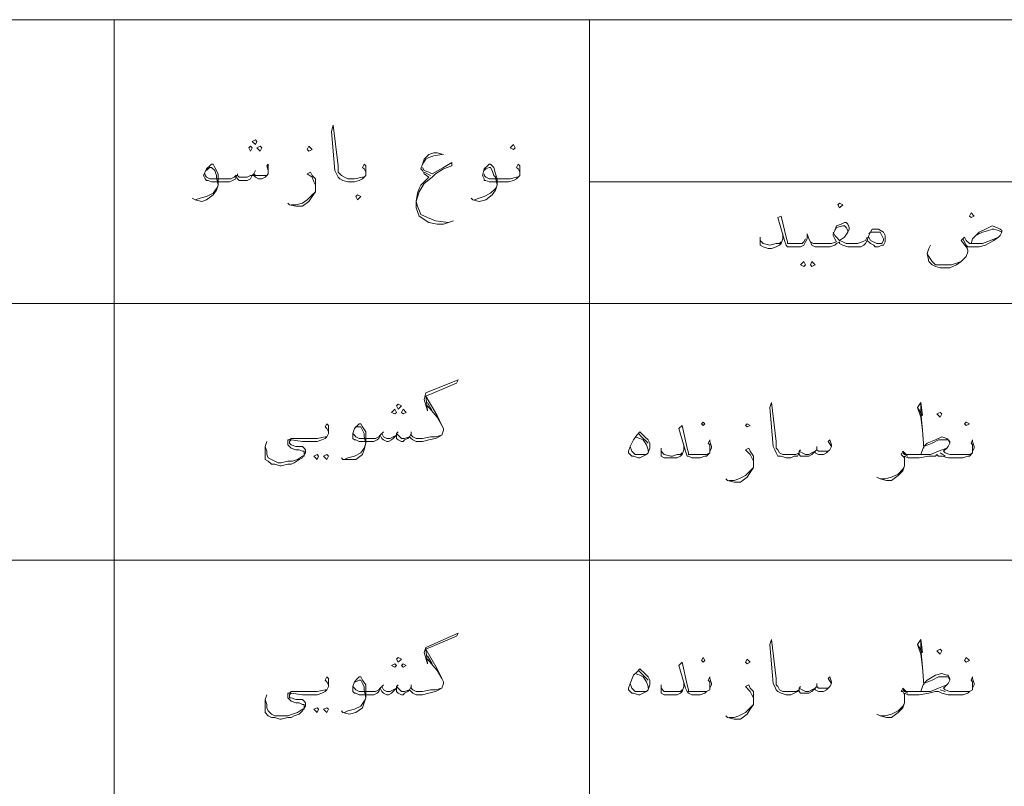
# Model space of a CAD drawing. Header units: metres. Extents: x 5.7 to 89.8, y 4 to 63.5.
# Tile 14 of 59: x 26.9 to 32.7, y 28.5 to 33. Entities that reach past the tile are written whole.
import ezdxf

# ---------------------------------------------------------------- set-up
doc = ezdxf.new("R2010")
doc.units = ezdxf.units.M
doc.header["$MEASUREMENT"] = 0
doc.layers.add('PDF8_textt', color=7, linetype='Continuous')

msp = doc.modelspace()

# ---------------------------------------------------------------- linework, layer by layer
at = {"layer": 'PDF8_textt', "lineweight": 20}
for points in [[(11.5414, 14.6266), (45.3951, 14.6266), (45.3951, 33.0414), (11.5414, 33.0414)], [(28.2708, 32.2998), (28.2804, 32.3191), (28.2708, 32.3287), (28.2515, 32.3191)], [(28.2419, 32.2613), (28.2515, 32.2806), (28.2419, 32.2902), (28.2323, 32.2806)], [(28.2997, 32.2613), (28.3093, 32.2806), (28.2997, 32.2902), (28.2804, 32.2806)], [(28.5886, 32.2613), (28.6079, 32.2709), (28.5886, 32.2902), (28.579, 32.2709)], [(29.8021, 32.2709), (29.8118, 32.2806), (29.8021, 32.2998), (29.7829, 32.2806)], [(28.8775, 31.9724), (28.8968, 31.9916), (28.8775, 32.0013), (28.8679, 31.9916)], [(31.738, 31.9242), (31.7573, 31.9435), (31.738, 31.9531), (31.7284, 31.9435)], [(32.5181, 31.8664), (32.5374, 31.8761), (32.5181, 31.8953), (32.5085, 31.8761)], [(31.9017, 31.7316), (31.9114, 31.7605), (31.921, 31.7797), (31.9306, 31.799), (31.9403, 31.799), (31.9499, 31.799), (31.9692, 31.799), (31.9981, 31.7797), (32.0077, 31.7605), (32.0077, 31.7412), (32.0077, 31.7316), (32.0077, 31.722), (31.9981, 31.7027), (31.9884, 31.7027), (31.9692, 31.6931), (31.9499, 31.6931), (31.9403, 31.7027), (31.921, 31.7123)], [(31.5261, 31.6064), (31.5358, 31.5871), (31.5261, 31.5775), (31.5069, 31.5871)], [(31.5743, 31.6064), (31.5935, 31.5871), (31.5743, 31.5775), (31.5647, 31.5871)], [(29.1183, 30.7299), (29.1376, 30.7492), (29.1183, 30.7588), (29.1087, 30.7492)], [(29.0991, 30.7011), (29.1087, 30.7107), (29.0991, 30.7299), (29.0798, 30.7107)], [(29.1472, 30.7011), (29.1665, 30.7107), (29.1472, 30.7299), (29.1376, 30.7107)], [(32.3351, 30.6818), (32.3448, 30.7011), (32.3351, 30.7107), (32.3159, 30.7011)], [(30.929, 30.6336), (30.9386, 30.6433), (30.929, 30.6529), (30.9194, 30.6433)], [(31.189, 30.624), (31.2083, 30.6336), (31.189, 30.6433), (31.1794, 30.6336)], [(32.4892, 30.6336), (32.5085, 30.6433), (32.4892, 30.6529), (32.4796, 30.6433)], [(30.5534, 30.5951), (30.5823, 30.5662), (30.6015, 30.547), (30.6112, 30.5277), (30.6112, 30.5084), (30.6112, 30.4988), (30.6015, 30.4699), (30.5919, 30.4603), (30.5726, 30.4506), (30.5534, 30.441), (30.5437, 30.441), (30.5149, 30.4506), (30.5052, 30.4506), (30.4956, 30.4603), (30.486, 30.4699), (30.486, 30.4795), (30.4956, 30.5084), (30.5149, 30.547), (30.5341, 30.5758)], [(28.6368, 30.4603), (28.6464, 30.4506), (28.6368, 30.4314), (28.6175, 30.4506)], [(28.6946, 30.4603), (28.7042, 30.4506), (28.6946, 30.4314), (28.6753, 30.4506)], [(32.3351, 29.2756), (32.3448, 29.2949), (32.3351, 29.3045), (32.3159, 29.2949)], [(29.0991, 29.1986), (29.1087, 29.2082), (29.0991, 29.2179), (29.0798, 29.2082)], [(29.1183, 29.2275), (29.1376, 29.2467), (29.1183, 29.2564), (29.1087, 29.2467)], [(29.1472, 29.1986), (29.1665, 29.2082), (29.1472, 29.2179), (29.1376, 29.2082)], [(30.929, 29.2275), (30.9386, 29.2371), (30.929, 29.2564), (30.9194, 29.2371)], [(31.189, 29.2179), (31.2083, 29.2275), (31.189, 29.2467), (31.1794, 29.2275)], [(32.4892, 29.2275), (32.5085, 29.2371), (32.4892, 29.2564), (32.4796, 29.2371)], [(30.5534, 29.189), (30.5823, 29.1601), (30.6015, 29.1408), (30.6112, 29.1215), (30.6112, 29.1023), (30.6112, 29.0926), (30.6015, 29.0638), (30.5919, 29.0541), (30.5726, 29.0445), (30.5534, 29.0349), (30.5437, 29.0349), (30.5149, 29.0445), (30.5052, 29.0445), (30.4956, 29.0541), (30.486, 29.0638), (30.486, 29.0734), (30.4956, 29.1023), (30.5149, 29.1504), (30.5341, 29.1697)], [(28.6368, 28.9578), (28.6464, 28.9482), (28.6368, 28.9289), (28.6175, 28.9482)], [(28.6946, 28.9578), (28.7042, 28.9482), (28.6946, 28.9289), (28.6753, 28.9482)]]:
    msp.add_lwpolyline(points, close=True, dxfattribs=at)
for points in [[(27.4329, 14.6266), (27.4329, 33.0414), (27.4329, 14.6266)], [(30.2548, 33.0414), (30.2548, 14.6266)], [(28.9257, 32.1168), (28.9257, 32.1361), (28.9161, 32.1554), (28.9064, 32.165), (28.9161, 32.1843), (28.9257, 32.1746), (28.9257, 32.1457), (28.9257, 32.1361), (28.9257, 32.1168), (28.9161, 32.1072), (28.9064, 32.0976), (28.8872, 32.0879), (28.8583, 32.0783), (28.8198, 32.0783), (28.7909, 32.0879), (28.7716, 32.0976), (28.762, 32.1072), (28.7523, 32.1265), (28.7427, 32.1457), (28.7234, 32.3769), (28.7331, 32.4154), (28.762, 32.1746), (28.762, 32.1361), (28.7716, 32.1265), (28.7812, 32.1168), (28.8005, 32.1072), (28.8198, 32.0976), (28.8583, 32.0976), (28.9064, 32.1072), (28.9161, 32.1072)], [(29.388, 32.242), (29.3495, 32.2517), (29.3302, 32.2517), (29.3013, 32.242), (29.2724, 32.2132), (29.2628, 32.1843), (29.2532, 32.1554), (29.2628, 32.1457), (29.2724, 32.1265), (29.3013, 32.1072), (29.2532, 32.0591), (29.2435, 32.0398), (29.2339, 32.0109), (29.2243, 31.9627), (29.2243, 31.9242), (29.2435, 31.8761), (29.3013, 31.8375), (29.3495, 31.8279), (29.388, 31.8279), (29.4458, 31.8472)], [(29.2628, 32.1843), (29.2821, 32.2132), (29.3013, 32.2228), (29.3302, 32.2324), (29.3784, 32.242)], [(28.3478, 32.1457), (28.3382, 32.1746), (28.3478, 32.1843), (28.3478, 32.1554), (28.3478, 32.1457), (28.3478, 32.1265), (28.3382, 32.1168), (28.3286, 32.1072), (28.3093, 32.0976), (28.29, 32.0976), (28.2708, 32.1072), (28.2612, 32.1168), (28.2515, 32.1168), (28.2419, 32.0976), (28.2226, 32.0879), (28.2034, 32.0879), (28.1937, 32.0879), (28.1745, 32.0879), (28.1648, 32.0976), (28.1552, 32.1168), (28.1552, 32.0976), (28.1359, 32.0879), (28.1167, 32.0783), (28.0878, 32.0783), (28.0107, 32.0783), (27.9915, 32.0879), (27.9818, 32.0879), (27.9722, 32.0976), (27.9626, 32.1168), (27.9818, 32.1554), (28.0011, 32.1746), (28.0107, 32.1843), (28.0204, 32.1843), (28.03, 32.165), (28.0493, 32.1265), (28.0493, 32.0976), (28.0493, 32.0591), (28.0396, 32.0302), (28.0204, 32.0013), (27.9818, 31.9724), (27.953, 31.9627), (27.9144, 31.9724), (27.8952, 31.982)], [(27.9818, 32.1457), (27.9915, 32.1554), (28.0011, 32.165), (28.0107, 32.165), (28.03, 32.1457), (28.0396, 32.1168), (28.0396, 32.1072), (28.0493, 32.0591), (28.0396, 32.0398), (28.0204, 32.0109), (27.9818, 31.9916), (27.9433, 31.982), (27.9144, 31.9724)], [(28.2708, 32.1457), (28.2612, 32.1265)], [(29.4169, 31.8375), (29.3398, 31.8472), (29.2917, 31.8664), (29.2532, 31.8857), (29.2339, 31.9338), (29.2243, 31.9627), (29.2435, 32.0205), (29.2724, 32.0687), (29.3206, 32.1072), (29.3398, 32.1265), (29.388, 32.1554), (29.4362, 32.1746), (29.4362, 32.1939), (29.388, 32.165), (29.3206, 32.1265), (29.3013, 32.1361), (29.2724, 32.1457), (29.2628, 32.165)], [(29.8407, 32.1168), (29.8407, 32.1361), (29.831, 32.1554), (29.8214, 32.165), (29.831, 32.1843), (29.8407, 32.1746), (29.8407, 32.1457), (29.8407, 32.1361), (29.8407, 32.1168), (29.831, 32.1072), (29.8214, 32.0976), (29.8021, 32.0879), (29.7732, 32.0783), (29.7347, 32.0783), (29.6577, 32.0783), (29.6384, 32.0879), (29.6288, 32.0879), (29.6288, 32.0976), (29.6192, 32.1168), (29.6288, 32.1554), (29.648, 32.1746), (29.6577, 32.1843), (29.6673, 32.1843), (29.6866, 32.165), (29.6962, 32.1265), (29.7058, 32.0976), (29.7058, 32.0591), (29.6962, 32.0302), (29.6769, 32.0013), (29.6384, 31.9724), (29.5999, 31.9627), (29.5614, 31.9724), (29.5517, 31.982)], [(29.6288, 32.1457), (29.6384, 32.1554), (29.6577, 32.165), (29.6673, 32.165), (29.6769, 32.1457), (29.6866, 32.1168), (29.6962, 32.1072), (29.7058, 32.0591), (29.6962, 32.0398), (29.6673, 32.0109), (29.6288, 31.9916), (29.5999, 31.982), (29.571, 31.9724)], [(27.9722, 32.1265), (27.9722, 32.1168), (27.9818, 32.1072), (28.0011, 32.0976), (28.0878, 32.0976), (28.1263, 32.0976), (28.1456, 32.1072), (28.1552, 32.1168), (28.1648, 32.1168), (28.1745, 32.1072), (28.1937, 32.1072), (28.2226, 32.1072), (28.2419, 32.1168), (28.2515, 32.1168), (28.2612, 32.1265), (28.2708, 32.1168), (28.29, 32.1168), (28.3189, 32.1168), (28.3382, 32.1168), (28.3478, 32.1265)], [(28.1648, 32.1265), (28.1648, 32.1168)], [(28.6271, 32.0591), (28.6175, 32.0783), (28.6079, 32.1072), (28.579, 32.1265), (28.5982, 32.1361), (28.6079, 32.1168), (28.6271, 32.0976), (28.6271, 32.0687), (28.6271, 32.0494), (28.6271, 32.0205), (28.6079, 31.9916), (28.5886, 31.9627), (28.5501, 31.9338), (28.5116, 31.9338), (28.473, 31.9435), (28.4634, 31.9531)], [(29.311, 32.1168), (29.2724, 32.1361)], [(29.6288, 32.1265), (29.6288, 32.1168), (29.6384, 32.1072), (29.6577, 32.0976), (29.7347, 32.0976), (29.7829, 32.0976), (29.8214, 32.1072), (29.831, 32.1072)], [(30.2548, 32.0783), (36.2165, 32.0783)], [(28.4827, 31.9435), (28.5116, 31.9435), (28.5501, 31.9531), (28.579, 31.9724), (28.6079, 32.0013), (28.6271, 32.0205)], [(31.9017, 31.7316), (31.8921, 31.7123), (31.8825, 31.7027), (31.8632, 31.6931), (31.844, 31.6931), (31.8247, 31.6931), (31.8151, 31.6931), (31.7862, 31.6931), (31.7573, 31.7027), (31.738, 31.7123), (31.738, 31.722), (31.7188, 31.7123), (31.7091, 31.7027), (31.6802, 31.6931), (31.6513, 31.6931), (31.6417, 31.6931), (31.6128, 31.6931), (31.5935, 31.6931), (31.5743, 31.7027), (31.5647, 31.722), (31.555, 31.7412), (31.5454, 31.7701), (31.5454, 31.7412), (31.5358, 31.722), (31.5261, 31.7027), (31.5069, 31.6931), (31.4876, 31.6931), (31.4587, 31.6931), (31.4491, 31.6931), (31.4298, 31.6931), (31.4202, 31.7027), (31.4106, 31.7316), (31.372, 31.8664), (31.3913, 31.8761), (31.4202, 31.7509), (31.4298, 31.722), (31.4298, 31.7123), (31.4491, 31.7123), (31.4587, 31.7123), (31.4876, 31.7123), (31.5165, 31.7123), (31.5261, 31.722), (31.5358, 31.7412)], [(31.555, 31.7412), (31.5647, 31.722), (31.5839, 31.7123), (31.6128, 31.7123), (31.6417, 31.7123), (31.6513, 31.7123), (31.6899, 31.7123), (31.7188, 31.722), (31.7091, 31.7412), (31.6995, 31.7605), (31.6995, 31.7701), (31.7091, 31.7894), (31.7188, 31.8183), (31.7476, 31.8279), (31.7669, 31.8375), (31.7765, 31.8375), (31.7862, 31.8279), (31.7958, 31.8086), (31.7958, 31.799), (31.7862, 31.7797), (31.7669, 31.7509), (31.738, 31.7316), (31.7573, 31.722), (31.7765, 31.7123), (31.8151, 31.7123), (31.8247, 31.7123), (31.844, 31.7123), (31.8729, 31.722), (31.8921, 31.7316), (31.9017, 31.7509)], [(31.7862, 31.7797), (31.7862, 31.7894), (31.7765, 31.8086), (31.7669, 31.8183), (31.7573, 31.8183), (31.7188, 31.8086), (31.7091, 31.7894)], [(32.5181, 31.7123), (32.5278, 31.7412), (32.547, 31.7605), (32.5663, 31.7797), (32.6048, 31.799), (32.6433, 31.8183), (32.6722, 31.8086), (32.6915, 31.799), (32.7011, 31.7894), (32.7011, 31.7797), (32.6915, 31.7605), (32.6819, 31.7509), (32.653, 31.7316), (32.6048, 31.7027), (32.5663, 31.6931), (32.5181, 31.6931), (32.5085, 31.6931), (32.4989, 31.6931), (32.4892, 31.7027), (32.47, 31.7412)], [(32.547, 31.7605), (32.5856, 31.7797), (32.6241, 31.7894), (32.6433, 31.799), (32.653, 31.799), (32.6819, 31.7894), (32.7011, 31.7797)], [(31.4009, 31.7701), (31.4009, 31.7412), (31.3913, 31.7123), (31.3817, 31.7027), (31.3624, 31.6931), (31.3335, 31.6834), (31.3142, 31.6834), (31.2853, 31.6931), (31.2661, 31.7027), (31.2661, 31.722), (31.2661, 31.7316), (31.2661, 31.7509)], [(31.2661, 31.7316), (31.2853, 31.7123), (31.3239, 31.7027), (31.3624, 31.7123), (31.3817, 31.7123), (31.3913, 31.722)], [(31.6995, 31.7797), (31.7091, 31.7605), (31.7188, 31.7509), (31.738, 31.7316)], [(31.9114, 31.7701), (31.921, 31.7797), (31.9403, 31.7797), (31.9499, 31.7797), (31.9692, 31.7797), (31.9788, 31.7797), (31.9884, 31.7605), (31.9981, 31.7412), (31.9981, 31.7316), (31.9884, 31.7123), (31.9788, 31.7123), (31.9595, 31.7123), (31.921, 31.7316), (31.9114, 31.7509)], [(32.4989, 31.6738), (32.4892, 31.6931), (32.4604, 31.7316), (32.4796, 31.7509), (32.4892, 31.7316), (32.5085, 31.7123), (32.5181, 31.7123), (32.5374, 31.7123), (32.5856, 31.7123), (32.6337, 31.7316), (32.6819, 31.7509)], [(32.4892, 31.7027), (32.4989, 31.6738), (32.4989, 31.6642), (32.4892, 31.6353), (32.4604, 31.6064), (32.4315, 31.5871), (32.3929, 31.5679), (32.3544, 31.5679), (32.3351, 31.5679), (32.3063, 31.5775), (32.287, 31.5871), (32.2677, 31.6064), (32.2581, 31.6545), (32.2677, 31.6834), (32.2774, 31.7027)], [(32.2581, 31.6545), (32.2677, 31.6353), (32.287, 31.6064), (32.3063, 31.5871), (32.3351, 31.5871), (32.3544, 31.5871), (32.4026, 31.5871), (32.4315, 31.5968), (32.4604, 31.6064), (32.4892, 31.6353)], [(45.3951, 31.356), (11.5414, 31.356)], [(28.7812, 30.441), (28.7909, 30.4314), (28.8294, 30.4314), (28.8679, 30.4314), (28.9064, 30.4603), (28.9161, 30.4892), (28.9257, 30.5277), (28.9257, 30.5566), (28.9257, 30.5951), (28.9064, 30.624), (28.8968, 30.6433), (28.8872, 30.6433), (28.8775, 30.6336), (28.8583, 30.6144), (28.8487, 30.5855), (28.8487, 30.5758), (28.8487, 30.5566), (28.8583, 30.547), (28.8679, 30.547), (28.8872, 30.5373), (28.9642, 30.5373), (28.9739, 30.5373), (28.9931, 30.547), (29.0028, 30.5566), (29.0124, 30.5758), (29.022, 30.5566), (29.0316, 30.547), (29.0509, 30.5373), (29.0605, 30.5373), (29.0798, 30.547), (29.0894, 30.5566), (29.1087, 30.5758), (29.1087, 30.5566), (29.1183, 30.547), (29.1376, 30.5373), (29.1472, 30.5373), (29.1569, 30.547), (29.1761, 30.5566), (29.1857, 30.5662), (29.1954, 30.5566), (29.205, 30.547), (29.2243, 30.5373), (29.2435, 30.5373), (29.2628, 30.5373), (29.3013, 30.547), (29.3398, 30.5566), (29.3591, 30.5662), (29.3784, 30.5758), (29.388, 30.6047), (29.388, 30.6144), (29.3784, 30.6336), (29.3495, 30.6914), (29.2821, 30.807), (29.4651, 30.884), (29.4747, 30.9033), (29.2821, 30.8263), (29.2724, 30.7877), (29.2917, 30.7203), (29.2821, 30.807)], [(29.2917, 30.7685), (29.3206, 30.7203)], [(29.2917, 30.7492), (29.3495, 30.6818), (29.3784, 30.6336)], [(31.6899, 30.5084), (31.6706, 30.5373), (31.6802, 30.547), (31.6899, 30.5181), (31.6899, 30.5084), (31.6802, 30.4892), (31.6706, 30.4795), (31.661, 30.4699), (31.6417, 30.4603), (31.6321, 30.4603), (31.6128, 30.4603), (31.5935, 30.4699), (31.5935, 30.4795), (31.5743, 30.4603), (31.555, 30.4506), (31.5358, 30.4506), (31.5261, 30.4506), (31.5069, 30.4506), (31.4972, 30.4603), (31.4972, 30.4699), (31.4876, 30.4506), (31.4683, 30.4506), (31.4491, 30.441), (31.4202, 30.441), (31.3913, 30.4506), (31.372, 30.4506), (31.3624, 30.4699), (31.3528, 30.4892), (31.3431, 30.5084), (31.3239, 30.7396), (31.3335, 30.7685), (31.3624, 30.5373), (31.3624, 30.4988), (31.372, 30.4892), (31.3817, 30.4699), (31.4009, 30.4603), (31.4202, 30.4603), (31.4587, 30.4603), (31.478, 30.4603), (31.4972, 30.4699), (31.4972, 30.4795), (31.5165, 30.4699), (31.5358, 30.4603), (31.555, 30.4603), (31.5743, 30.4699), (31.5935, 30.4795), (31.6032, 30.4892), (31.6128, 30.4795), (31.6224, 30.4795), (31.6513, 30.4795), (31.6706, 30.4795), (31.6802, 30.4892)], [(32.2003, 30.7396), (32.2292, 30.6914), (32.2196, 30.7685), (32.2003, 30.7396), (32.2196, 30.6818), (32.2292, 30.6047), (32.2388, 30.4988)], [(32.2292, 30.6047), (32.2196, 30.7107), (32.2196, 30.7685)], [(28.7042, 30.5855), (28.7042, 30.5951), (28.6946, 30.6144), (28.6849, 30.624), (28.6946, 30.6433), (28.7042, 30.6336), (28.7042, 30.6144), (28.7042, 30.6047), (28.7042, 30.5855), (28.6946, 30.5662), (28.6849, 30.5566), (28.6657, 30.547), (28.6368, 30.5373), (28.5982, 30.5373), (28.5501, 30.5373), (28.4827, 30.547), (28.473, 30.5373), (28.473, 30.5277), (28.4827, 30.5181), (28.5116, 30.5084), (28.5501, 30.5084), (28.5597, 30.4988), (28.5693, 30.4892), (28.5693, 30.4699), (28.5597, 30.4603), (28.5501, 30.441), (28.5308, 30.4314), (28.5019, 30.4121), (28.4827, 30.4025), (28.4634, 30.4025), (28.4249, 30.3929), (28.4153, 30.3929), (28.3864, 30.4025), (28.3671, 30.4025), (28.3478, 30.4218), (28.3286, 30.4314), (28.3286, 30.4603), (28.3286, 30.5084), (28.3382, 30.5373)], [(28.8583, 30.6144), (28.8679, 30.624), (28.8872, 30.624), (28.8968, 30.624), (28.9064, 30.6047), (28.9161, 30.5855), (28.9161, 30.5662), (28.9257, 30.5277), (28.9161, 30.4988), (28.8968, 30.4699), (28.8583, 30.4506), (28.8198, 30.441), (28.8005, 30.4314)], [(30.9675, 30.4795), (30.9675, 30.4988), (30.9675, 30.5181), (30.9579, 30.5277), (30.9675, 30.547), (30.9675, 30.5373), (30.9771, 30.5084), (30.9771, 30.4988), (30.9675, 30.4795), (30.9675, 30.4699), (30.9483, 30.4506), (30.9386, 30.4506), (30.9097, 30.441), (30.8712, 30.441), (30.8616, 30.441), (30.8423, 30.4506), (30.8327, 30.4506), (30.8231, 30.4795), (30.7845, 30.6144), (30.8038, 30.6336), (30.8327, 30.4988), (30.8423, 30.4699), (30.8423, 30.4603), (30.8616, 30.4603), (30.8712, 30.4603), (30.9097, 30.4603), (30.9483, 30.4603), (30.9675, 30.4699)], [(28.3286, 30.5084), (28.3382, 30.4795), (28.3382, 30.4603), (28.3478, 30.441), (28.3671, 30.4314), (28.3864, 30.4218), (28.4056, 30.4121), (28.4249, 30.4121), (28.4634, 30.4218), (28.4923, 30.4218), (28.5212, 30.4314), (28.5501, 30.4506), (28.5597, 30.4506), (28.5597, 30.4699), (28.5597, 30.4795), (28.5501, 30.4795), (28.5308, 30.4892), (28.5116, 30.4892), (28.4827, 30.4988), (28.473, 30.5084), (28.4634, 30.5181), (28.4634, 30.5277), (28.4634, 30.547), (28.473, 30.547), (28.4827, 30.5566), (28.579, 30.5566), (28.5982, 30.5566), (28.6368, 30.5566), (28.6849, 30.5662), (28.6946, 30.5662)], [(29.3784, 30.5758), (29.3398, 30.5662), (29.311, 30.5662), (29.2628, 30.5566), (29.2435, 30.5566), (29.2243, 30.5566), (29.205, 30.5662), (29.1954, 30.5758), (29.1954, 30.5855), (29.1857, 30.5662), (29.1569, 30.5566), (29.1376, 30.5566), (29.128, 30.5662), (29.1087, 30.5855), (29.1087, 30.5758), (29.0894, 30.5662), (29.0702, 30.5566), (29.0509, 30.5566), (29.0316, 30.5662), (29.022, 30.5855), (29.0124, 30.5758), (29.0028, 30.5662), (28.9835, 30.5566), (28.9642, 30.5566), (28.8872, 30.5566), (28.8679, 30.5662), (28.8583, 30.5758), (28.8487, 30.5855)], [(29.0316, 30.5951), (29.022, 30.5855)], [(29.1183, 30.5951), (29.1087, 30.5855)], [(29.1954, 30.5951), (29.1954, 30.5855)], [(30.5245, 30.5662), (30.5534, 30.5566), (30.5726, 30.547), (30.5919, 30.5181), (30.6015, 30.4892), (30.6015, 30.4795)], [(30.5437, 30.5855), (30.563, 30.5662), (30.5919, 30.5373), (30.6015, 30.5277)], [(32.2196, 30.4603), (32.2292, 30.4892), (32.2388, 30.5084), (32.2581, 30.5277), (32.3063, 30.547), (32.3448, 30.5662), (32.3737, 30.5566), (32.3833, 30.547), (32.3929, 30.5373), (32.3929, 30.5277), (32.3833, 30.5084), (32.3737, 30.4988), (32.3544, 30.4795), (32.364, 30.4699), (32.3929, 30.4603), (32.4315, 30.4603), (32.47, 30.4603), (32.5085, 30.4603), (32.5278, 30.4699)], [(30.5919, 30.4603), (30.563, 30.4603), (30.5437, 30.4603), (30.5245, 30.4603), (30.5052, 30.4795), (30.4956, 30.5084)], [(30.8134, 30.5181), (30.8134, 30.4892), (30.8038, 30.4603), (30.7942, 30.4506), (30.7749, 30.441), (30.746, 30.441), (30.7267, 30.441), (30.6978, 30.441), (30.6786, 30.4506), (30.6786, 30.4699), (30.6786, 30.4795), (30.6786, 30.4988)], [(31.6032, 30.5084), (31.6032, 30.4892)], [(32.5278, 30.4795), (32.5278, 30.4988), (32.5278, 30.5181), (32.5181, 30.5277), (32.5278, 30.547), (32.5278, 30.5373), (32.5374, 30.5084), (32.5374, 30.4988), (32.5278, 30.4795), (32.5278, 30.4699), (32.5085, 30.4506), (32.4989, 30.4506), (32.47, 30.441), (32.4315, 30.441), (32.3833, 30.441), (32.3448, 30.4506), (32.3255, 30.4506), (32.3159, 30.4603), (32.3063, 30.4506), (32.2677, 30.4506), (32.2099, 30.441), (32.1522, 30.441), (32.1425, 30.441), (32.1233, 30.4506), (32.1233, 30.4218), (32.1233, 30.3929), (32.1136, 30.364), (32.0847, 30.3351), (32.0462, 30.3062), (32.0173, 30.3062), (31.9788, 30.3158), (31.9595, 30.3254)], [(32.2388, 30.5084), (32.287, 30.5277), (32.3255, 30.547), (32.3448, 30.547), (32.3544, 30.547), (32.3833, 30.547), (32.3929, 30.5277)], [(30.6786, 30.4795), (30.6978, 30.4603), (30.7364, 30.4506), (30.746, 30.4506), (30.7749, 30.4603), (30.7942, 30.4603), (30.8038, 30.4699)], [(31.2276, 30.4218), (31.2179, 30.441), (31.2083, 30.4603), (31.1794, 30.4892), (31.1987, 30.4988), (31.2083, 30.4795), (31.2276, 30.4506), (31.2276, 30.4314), (31.2276, 30.4121), (31.2276, 30.3832), (31.2083, 30.3543), (31.189, 30.3254), (31.1505, 30.2965), (31.112, 30.2965), (31.0735, 30.3062), (31.0638, 30.3158)], [(31.5069, 30.4892), (31.4972, 30.4795)], [(32.1233, 30.4314), (32.1233, 30.441), (32.1136, 30.4506), (32.104, 30.4603), (32.1136, 30.4795), (32.1329, 30.4603), (32.1522, 30.4603), (32.2292, 30.4603), (32.2774, 30.4603), (32.3255, 30.4795), (32.3737, 30.4988)], [(32.1425, 30.4506), (32.1233, 30.4603), (32.1136, 30.4699)], [(32.364, 30.4506), (32.3351, 30.4699)], [(31.9788, 30.3158), (32.0077, 30.3158), (32.0462, 30.3254), (32.0847, 30.3447), (32.1136, 30.3736), (32.1233, 30.3929)], [(31.0831, 30.3062), (31.112, 30.3062), (31.1409, 30.3158), (31.1794, 30.3351), (31.2083, 30.364), (31.2276, 30.3832)], [(43.9215, 29.8342), (11.5414, 29.8342)], [(28.7812, 28.9385), (28.7909, 28.9289), (28.8294, 28.9193), (28.8679, 28.9289), (28.9064, 28.9578), (28.9161, 28.9867), (28.9257, 29.0156), (28.9257, 29.0541), (28.9257, 29.0926), (28.9064, 29.1215), (28.8968, 29.1408), (28.8872, 29.1408), (28.8775, 29.1312), (28.8583, 29.1119), (28.8487, 29.083), (28.8487, 29.0734), (28.8487, 29.0541), (28.8583, 29.0445), (28.8679, 29.0445), (28.8872, 29.0349), (28.9642, 29.0349), (28.9739, 29.0349), (28.9931, 29.0445), (29.0028, 29.0541), (29.0124, 29.0734), (29.022, 29.0541), (29.0316, 29.0445), (29.0509, 29.0349), (29.0605, 29.0349), (29.0798, 29.0445), (29.0894, 29.0541), (29.1087, 29.0734), (29.1087, 29.0541), (29.1183, 29.0445), (29.1376, 29.0349), (29.1472, 29.0349), (29.1569, 29.0445), (29.1761, 29.0541), (29.1857, 29.0638), (29.1954, 29.0541), (29.205, 29.0445), (29.2243, 29.0349), (29.2435, 29.0349), (29.2628, 29.0349), (29.3013, 29.0445), (29.3398, 29.0541), (29.3591, 29.0638), (29.3784, 29.0734), (29.388, 29.1023), (29.388, 29.1119), (29.3784, 29.1312), (29.3495, 29.189), (29.2821, 29.3045), (29.4651, 29.3816), (29.4747, 29.4008), (29.2821, 29.3142), (29.2724, 29.2853), (29.2917, 29.2179), (29.2821, 29.3045)], [(31.6899, 29.1023), (31.6706, 29.1312), (31.6802, 29.1408), (31.6899, 29.1119), (31.6899, 29.1023), (31.6802, 29.083), (31.6706, 29.0734), (31.661, 29.0638), (31.6417, 29.0541), (31.6321, 29.0541), (31.6128, 29.0541), (31.5935, 29.0638), (31.5935, 29.0734), (31.5743, 29.0541), (31.555, 29.0445), (31.5358, 29.0445), (31.5261, 29.0445), (31.5069, 29.0445), (31.4972, 29.0541), (31.4972, 29.0638), (31.4876, 29.0541), (31.4683, 29.0445), (31.4491, 29.0349), (31.4202, 29.0349), (31.3913, 29.0445), (31.372, 29.0541), (31.3624, 29.0638), (31.3528, 29.083), (31.3431, 29.1023), (31.3239, 29.3334), (31.3335, 29.3623), (31.3624, 29.1312), (31.3624, 29.0926), (31.372, 29.083), (31.3817, 29.0638), (31.4009, 29.0541), (31.4202, 29.0541), (31.4587, 29.0541), (31.478, 29.0541), (31.4972, 29.0638), (31.4972, 29.0734), (31.5165, 29.0638), (31.5358, 29.0541), (31.555, 29.0541), (31.5743, 29.0638), (31.5935, 29.0734), (31.6032, 29.083), (31.6128, 29.0734), (31.6224, 29.0734), (31.6513, 29.0734), (31.6706, 29.0734), (31.6802, 29.083)], [(32.2003, 29.3334), (32.2292, 29.2853), (32.2196, 29.3623), (32.2003, 29.3334), (32.2196, 29.2756), (32.2292, 29.1986), (32.2388, 29.0926)], [(32.2292, 29.1986), (32.2196, 29.3045), (32.2196, 29.3623)], [(29.2917, 29.266), (29.3206, 29.2179)], [(29.2917, 29.2467), (29.3495, 29.1793), (29.3784, 29.1312)], [(30.9675, 29.0734), (30.9675, 29.0926), (30.9675, 29.1119), (30.9579, 29.1215), (30.9675, 29.1408), (30.9675, 29.1312), (30.9771, 29.1023), (30.9771, 29.0926), (30.9675, 29.0734), (30.9675, 29.0638), (30.9483, 29.0541), (30.9386, 29.0445), (30.9097, 29.0349), (30.8712, 29.0349), (30.8616, 29.0349), (30.8423, 29.0445), (30.8327, 29.0541), (30.8231, 29.0734), (30.7845, 29.2082), (30.8038, 29.2275), (30.8327, 29.0926), (30.8423, 29.0638), (30.8423, 29.0541), (30.8616, 29.0541), (30.8712, 29.0541), (30.9097, 29.0541), (30.9483, 29.0541), (30.9675, 29.0638)], [(30.5245, 29.1601), (30.5534, 29.1504), (30.5726, 29.1408), (30.5919, 29.1119), (30.6015, 29.083), (30.6015, 29.0734)], [(30.5437, 29.1793), (30.563, 29.1601), (30.5919, 29.1312), (30.6015, 29.1215)], [(32.2196, 29.0541), (32.2292, 29.083), (32.2388, 29.1023), (32.2581, 29.1215), (32.3063, 29.1504), (32.3448, 29.1601), (32.3737, 29.1504), (32.3833, 29.1504), (32.3929, 29.1312), (32.3929, 29.1215), (32.3833, 29.1023), (32.3737, 29.0926), (32.3544, 29.0734), (32.364, 29.0638), (32.3929, 29.0541), (32.4315, 29.0541), (32.47, 29.0541), (32.5085, 29.0541), (32.5278, 29.0638)], [(28.7042, 29.083), (28.7042, 29.0926), (28.6946, 29.1119), (28.6849, 29.1215), (28.6946, 29.1408), (28.7042, 29.1312), (28.7042, 29.1119), (28.7042, 29.1023), (28.7042, 29.083), (28.6946, 29.0638), (28.6849, 29.0541), (28.6657, 29.0445), (28.6368, 29.0349), (28.5982, 29.0349), (28.5501, 29.0349), (28.4827, 29.0445), (28.473, 29.0349), (28.473, 29.0252), (28.473, 29.0156), (28.4827, 29.0156), (28.5116, 29.006), (28.5501, 29.006), (28.5597, 28.9963), (28.5693, 28.9867), (28.5693, 28.9674), (28.5597, 28.9578), (28.5501, 28.9385), (28.5308, 28.9193), (28.5019, 28.9097), (28.4827, 28.9), (28.4634, 28.9), (28.4249, 28.8904), (28.4153, 28.8904), (28.3864, 28.9), (28.3671, 28.9), (28.3478, 28.9097), (28.3286, 28.9289), (28.3286, 28.9578), (28.3286, 29.006), (28.3382, 29.0349)], [(28.8583, 29.1119), (28.8679, 29.1119), (28.8872, 29.1215), (28.8968, 29.1215), (28.9064, 29.1023), (28.9161, 29.083), (28.9161, 29.0638), (28.9257, 29.0156), (28.9161, 28.9963), (28.8968, 28.9674), (28.8583, 28.9482), (28.8198, 28.9385), (28.8005, 28.9289)], [(30.5919, 29.0541), (30.563, 29.0541), (30.5437, 29.0541), (30.5245, 29.0541), (30.5052, 29.0734), (30.4956, 29.1023)], [(30.8134, 29.1119), (30.8134, 29.083), (30.8038, 29.0541), (30.7942, 29.0445), (30.7749, 29.0349), (30.746, 29.0349), (30.7267, 29.0349), (30.6978, 29.0349), (30.6786, 29.0445), (30.6786, 29.0638), (30.6786, 29.0734), (30.6786, 29.0926)], [(31.6032, 29.1023), (31.6032, 29.083)], [(32.5278, 29.0734), (32.5278, 29.0926), (32.5278, 29.1119), (32.5181, 29.1215), (32.5278, 29.1408), (32.5278, 29.1312), (32.5374, 29.1023), (32.5374, 29.0926), (32.5278, 29.0734), (32.5278, 29.0638), (32.5085, 29.0541), (32.4989, 29.0445), (32.47, 29.0349), (32.4315, 29.0349), (32.3833, 29.0349), (32.3448, 29.0445), (32.3255, 29.0541), (32.3159, 29.0541), (32.3063, 29.0541), (32.2677, 29.0445), (32.2099, 29.0349), (32.1522, 29.0349), (32.1425, 29.0349), (32.1233, 29.0445), (32.1233, 29.0156), (32.1233, 28.9867), (32.1136, 28.9578), (32.0847, 28.9289), (32.0462, 28.9), (32.0173, 28.9), (31.9788, 28.9097), (31.9595, 28.9193)], [(32.2388, 29.1023), (32.287, 29.1215), (32.3255, 29.1408), (32.3448, 29.1408), (32.3544, 29.1408), (32.3833, 29.1408), (32.3929, 29.1215)], [(28.3286, 29.006), (28.3382, 28.9771), (28.3382, 28.9578), (28.3478, 28.9385), (28.3671, 28.9193), (28.3864, 28.9097), (28.4056, 28.9097), (28.4249, 28.9097), (28.4634, 28.9097), (28.4923, 28.9193), (28.5212, 28.9289), (28.5501, 28.9482), (28.5597, 28.9482), (28.5597, 28.9674), (28.5597, 28.9771), (28.5501, 28.9771), (28.5308, 28.9867), (28.5116, 28.9867), (28.4827, 28.9963), (28.473, 29.006), (28.4634, 29.0156), (28.4634, 29.0252), (28.4634, 29.0445), (28.473, 29.0445), (28.4827, 29.0541), (28.579, 29.0541), (28.5982, 29.0541), (28.6368, 29.0541), (28.6849, 29.0638), (28.6946, 29.0638)], [(29.3784, 29.0734), (29.3398, 29.0638), (29.311, 29.0638), (29.2628, 29.0541), (29.2435, 29.0541), (29.2243, 29.0541), (29.205, 29.0638), (29.1954, 29.0734), (29.1954, 29.083), (29.1857, 29.0638), (29.1569, 29.0541), (29.1376, 29.0541), (29.128, 29.0638), (29.1087, 29.083), (29.1087, 29.0734), (29.0894, 29.0638), (29.0702, 29.0541), (29.0509, 29.0541), (29.0316, 29.0638), (29.022, 29.083), (29.0124, 29.0734), (29.0028, 29.0638), (28.9835, 29.0541), (28.9642, 29.0541), (28.8872, 29.0541), (28.8679, 29.0638), (28.8583, 29.0734), (28.8487, 29.083)], [(29.0316, 29.0926), (29.022, 29.083)], [(29.1183, 29.0926), (29.1087, 29.083)], [(29.1954, 29.0926), (29.1954, 29.083)], [(30.6786, 29.0734), (30.6978, 29.0541), (30.7364, 29.0541), (30.746, 29.0541), (30.7749, 29.0541), (30.7942, 29.0541), (30.8038, 29.0638)], [(31.2276, 29.0156), (31.2179, 29.0349), (31.2083, 29.0541), (31.1794, 29.083), (31.1987, 29.0926), (31.2083, 29.0734), (31.2276, 29.0541), (31.2276, 29.0252), (31.2276, 29.006), (31.2276, 28.9771), (31.2083, 28.9482), (31.189, 28.9193), (31.1505, 28.8904), (31.112, 28.8904), (31.0735, 28.9), (31.0638, 28.9097)], [(31.5069, 29.083), (31.4972, 29.0734)], [(32.1233, 29.0252), (32.1233, 29.0349), (32.1136, 29.0541), (32.104, 29.0541), (32.1136, 29.0734), (32.1329, 29.0541), (32.1522, 29.0541), (32.2292, 29.0541), (32.2774, 29.0541), (32.3255, 29.0734), (32.3737, 29.0926)], [(32.1425, 29.0445), (32.1233, 29.0541), (32.1136, 29.0638)], [(32.364, 29.0541), (32.3351, 29.0638)], [(31.9788, 28.9097), (32.0077, 28.9097), (32.0462, 28.9193), (32.0847, 28.9385), (32.1136, 28.9674), (32.1233, 28.9867)], [(31.0831, 28.9), (31.112, 28.9), (31.1409, 28.9097), (31.1794, 28.9289), (31.2083, 28.9578), (31.2276, 28.9771)]]:
    msp.add_lwpolyline(points, dxfattribs=at)

doc.saveas('drawing.dxf')
